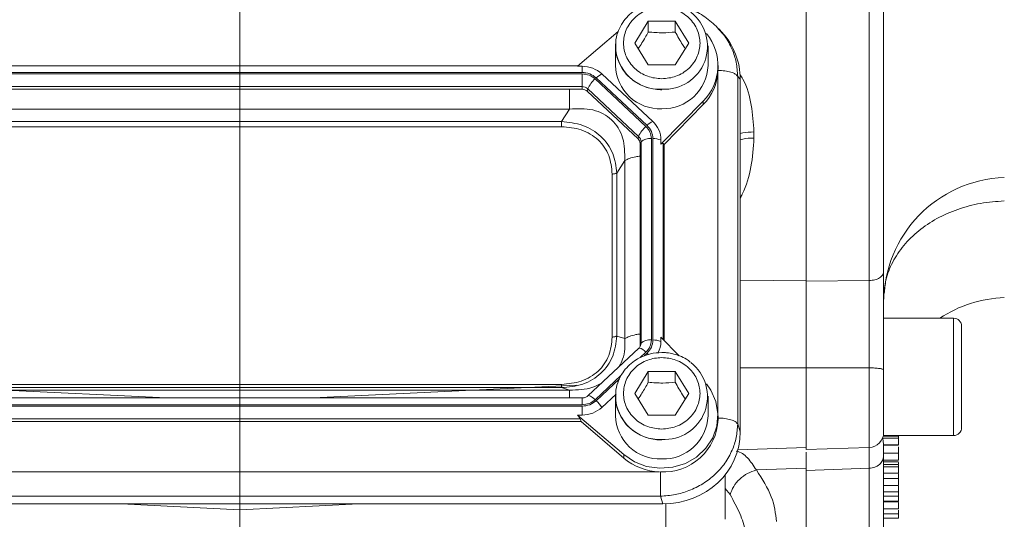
# Model space of a CAD drawing. Header units: inches. Extents: x 0.3 to 33.9, y 0.2 to 21.7.
# Tile 16 of 27: x 23.1 to 27.1, y 7.8 to 9.8. Entities that reach past the tile are written whole.
import ezdxf

# ---------------------------------------------------------------- set-up
doc = ezdxf.new("R2010")
doc.units = ezdxf.units.IN
doc.header["$MEASUREMENT"] = 0
doc.layers.add('SLD-0', color=7, linetype='Continuous', lineweight=15)

msp = doc.modelspace()

# ---------------------------------------------------------------- linework, layer by layer
at = {"color": 7, "linetype": 'Continuous', "lineweight": 15}
for p, q in [((26.28848, 12.15215), (26.28848, 8.71849)), ((26.54058, 12.14951), (26.54058, 8.72114)), ((25.60298, 9.67046), (25.65698, 9.75778)), ((25.65698, 9.75778), (25.76498, 9.75778)), ((25.65698, 9.75778), (25.65698, 9.71478)), ((25.76498, 9.75778), (25.81898, 9.67046)), ((25.76498, 9.75778), (25.76498, 9.71478)), ((25.93921, 9.72541), (25.93421, 9.73115)), ((25.53683, 9.7168), (25.37437, 9.57782)), ((25.95171, 9.71388), (25.94033, 9.72639)), ((25.52598, 9.65899), (25.52621, 9.66759)), ((25.52598, 9.65899), (25.52598, 9.58087)), ((25.65698, 9.58314), (25.60298, 9.67046)), ((25.81898, 9.67046), (25.76498, 9.58314)), ((25.89598, 9.58087), (25.89598, 9.65899)), ((25.37705, 9.58011), (22.66991, 9.58011)), ((25.37437, 9.57782), (25.3922, 9.57782)), ((25.3922, 9.57782), (25.3922, 9.55316)), ((25.76498, 9.58314), (25.65698, 9.58314)), ((25.93598, 9.56654), (25.93598, 9.58087)), ((25.3922, 9.55316), (22.65477, 9.55316)), ((25.3922, 9.54745), (22.65477, 9.54745)), ((25.3922, 9.49639), (25.3922, 9.54745)), ((25.65209, 9.34149), (25.44881, 9.53127)), ((25.67484, 9.35735), (25.47156, 9.54713)), ((25.93591, 9.56129), (25.93598, 9.56654)), ((26.01459, 8.14772), (26.01459, 9.53759)), ((26.02497, 9.52618), (26.01459, 9.53759)), ((25.3922, 9.49639), (22.65477, 9.49639)), ((25.3922, 9.48578), (25.3922, 9.49639)), ((25.64777, 9.33745), (25.44448, 9.52723)), ((26.02497, 8.11692), (26.02497, 9.52618)), ((25.3922, 9.48578), (22.65477, 9.48578)), ((25.4127, 9.47785), (25.41523, 9.48749)), ((25.61599, 9.28807), (25.4127, 9.47785)), ((25.61852, 9.2977), (25.41523, 9.48749)), ((25.70771, 9.26662), (25.87687, 9.43896)), ((25.72048, 9.26529), (25.87687, 9.42462)), ((25.87687, 9.43896), (25.87687, 9.42462)), ((25.34207, 9.40679), (22.7049, 9.40679)), ((25.31003, 9.35699), (25.34207, 9.40679)), ((25.31003, 9.35699), (22.73694, 9.35699)), ((25.31003, 9.33625), (22.73694, 9.33625)), ((25.61599, 9.28807), (25.61852, 9.2977)), ((26.07979, 9.31537), (26.07979, 9.29088)), ((25.62448, 9.26893), (25.62806, 9.2762)), ((25.62448, 8.46377), (25.62448, 9.26893)), ((25.62806, 8.47105), (25.62806, 9.2762)), ((25.66942, 8.48348), (25.66942, 9.28864)), ((25.67554, 8.48348), (25.67554, 9.28864)), ((25.70771, 9.26662), (25.70771, 9.28326)), ((25.72048, 9.26529), (25.7169, 9.26892)), ((25.72048, 8.48174), (25.72048, 9.26529)), ((25.53086, 9.15082), (25.5629, 9.20062)), ((25.5629, 8.48907), (25.5629, 9.20062)), ((25.51267, 8.49534), (25.51267, 9.14706)), ((25.53086, 8.4991), (25.53086, 9.15082)), ((26.54058, 8.72114), (26.28848, 8.71849)), ((26.87848, 8.57042), (26.59848, 8.57042)), ((26.59848, 8.10142), (26.59848, 8.57042)), ((25.53086, 8.4991), (25.5629, 8.48907)), ((25.62448, 8.46377), (25.62806, 8.47105)), ((25.70771, 8.49475), (25.70771, 8.47811)), ((25.78061, 8.42049), (25.70771, 8.49475)), ((25.6191, 8.45032), (25.41582, 8.26054)), ((25.62501, 8.4582), (25.62026, 8.45098)), ((25.62486, 8.45791), (25.62442, 8.45708)), ((25.60298, 8.27009), (25.65698, 8.35741)), ((25.65698, 8.35741), (25.76498, 8.35741)), ((25.65698, 8.35741), (25.65698, 8.31441)), ((25.76498, 8.35741), (25.81898, 8.27009)), ((25.76498, 8.35741), (25.76498, 8.31441)), ((26.54058, 8.37196), (26.28848, 8.37184)), ((26.28848, 8.37184), (26.28848, 8.0451)), ((22.7049, 8.2829), (25.34207, 8.2829)), ((23.73063, 8.25162), (22.71882, 8.30113)), ((22.73694, 8.30615), (25.31003, 8.30615)), ((22.73694, 8.29293), (25.31003, 8.29293)), ((25.37045, 8.30315), (24.31733, 8.25162)), ((25.31003, 8.29293), (25.34207, 8.2829)), ((25.65698, 8.18277), (25.60298, 8.27009)), ((25.81898, 8.27009), (25.76498, 8.18277)), ((25.3922, 8.25162), (22.65477, 8.25162)), ((25.47156, 8.21424), (25.52818, 8.26711)), ((25.52598, 8.25862), (25.52621, 8.26722)), ((25.52598, 8.25862), (25.52598, 8.1805)), ((25.89598, 8.1805), (25.89598, 8.25862)), ((22.65477, 8.22467), (25.3922, 8.22467)), ((22.65477, 8.21896), (25.3922, 8.21896)), ((25.3922, 8.21896), (25.3922, 8.18355)), ((22.65866, 8.1573), (25.38831, 8.1573)), ((22.66256, 8.16791), (25.3844, 8.16791)), ((25.37437, 8.18355), (25.55897, 8.02563)), ((25.37437, 8.18355), (25.3922, 8.18355)), ((25.38831, 8.1573), (25.3844, 8.16791)), ((25.38831, 8.1573), (25.55897, 8.0113)), ((25.76498, 8.18277), (25.65698, 8.18277)), ((25.93598, 8.16616), (25.93598, 8.1805)), ((26.02497, 8.11692), (26.01459, 8.14772)), ((26.59848, 8.10142), (26.87848, 8.10142)), ((26.65848, 8.09861), (26.59848, 8.09861)), ((26.65848, 8.09044), (26.59848, 8.09044)), ((26.0152, 8.04409), (26.28848, 8.05363)), ((26.28848, 8.0451), (26.54058, 8.0539)), ((26.65848, 8.06406), (26.59848, 8.06406)), ((26.59848, 8.06276), (26.65848, 8.06276)), ((25.55897, 8.02563), (25.55897, 8.0113)), ((26.59848, 8.03247), (26.59848, 8.02006)), ((26.59848, 8.03052), (26.65848, 8.03052)), ((26.59848, 8.00244), (26.65848, 8.00244)), ((26.59848, 7.99698), (26.65848, 7.99698)), ((22.34493, 7.95627), (25.70203, 7.95627)), ((26.28848, 7.97095), (26.08942, 7.96393)), ((26.54058, 7.97083), (26.28848, 7.96195)), ((26.28848, 7.96195), (26.28848, 7.4245)), ((26.65848, 7.9863), (26.59848, 7.9863)), ((26.65848, 7.97637), (26.59848, 7.97637)), ((26.65848, 7.98797), (26.65848, 7.99325)), ((25.96398, 7.94363), (25.96398, 7.76658)), ((26.65848, 7.95088), (26.59848, 7.95088)), ((26.59848, 7.95049), (26.65848, 7.95049)), ((26.59848, 7.92957), (26.65848, 7.92957)), ((26.65848, 7.92957), (26.65848, 7.9484)), ((26.59848, 7.90201), (26.65848, 7.90201)), ((26.59848, 7.87687), (26.65848, 7.87687)), ((26.65848, 7.87687), (26.65848, 7.89966)), ((22.3416, 7.85903), (25.70536, 7.85903)), ((25.71574, 7.82823), (25.70536, 7.85903)), ((26.59848, 7.85943), (26.65848, 7.85943)), ((26.65848, 7.83869), (26.59848, 7.83869)), ((26.65848, 7.83673), (26.59848, 7.83673)), ((22.33122, 7.82823), (25.71574, 7.82823)), ((23.54845, 7.82823), (24.02398, 7.80497)), ((24.02398, 7.80497), (24.49951, 7.82823)), ((24.02398, 7.80497), (24.02398, 7.55535)), ((26.59848, 7.80795), (26.65848, 7.80795)), ((26.59848, 7.7879), (26.65848, 7.7879)), ((26.65848, 7.77088), (26.59848, 7.77088))]:
    msp.add_line(p, q, dxfattribs=at)
at = {"color": 8, "linetype": 'Continuous', "lineweight": 15}
for p, q in [((25.9358, 8.18885), (25.9358, 9.55818)), ((25.7169, 8.48539), (25.7169, 9.26892)), ((26.02497, 8.72014), (26.28848, 8.7229)), ((26.87848, 8.10142), (26.87848, 8.57042)), ((25.62446, 8.41291), (25.64777, 8.43467)), ((25.64038, 8.4197), (25.65209, 8.43063)), ((26.02497, 8.37256), (26.28848, 8.37268)), ((26.54058, 8.37196), (26.54058, 8.0539)), ((25.44448, 8.24489), (25.5489, 8.34238)), ((25.44881, 8.24085), (25.54226, 8.3281)), ((25.3922, 8.22467), (25.3922, 8.25162)), ((26.54058, 7.97083), (26.54058, 7.4333)), ((25.98469, 7.86539), (25.96398, 7.89006)), ((25.72707, 7.82842), (25.72707, 7.72682))]:
    msp.add_line(p, q, dxfattribs=at)
at = {"color": 7, "linetype": 'Continuous', "lineweight": 15, "flags": 128}
for points in [[(25.62026, 8.45098), (25.61986, 8.45082), (25.6191, 8.45032)], [(25.55897, 8.02563), (25.60177, 7.99685), (25.65056, 7.97816), (25.70268, 7.97059), (25.75525, 7.97455), (25.80539, 7.98983), (25.85034, 8.01558), (25.88763, 8.0504), (25.91522, 8.09237), (25.93158, 8.13917), (25.93583, 8.18825), (25.92772, 8.23691), (25.9077, 8.28246), (25.88979, 8.308)]]:
    msp.add_lwpolyline(points, dxfattribs=at)
at = {"color": 8, "linetype": 'Continuous', "lineweight": 15, "flags": 128}
for points in [[(25.65209, 8.43063), (25.65533, 8.42753), (25.65704, 8.42581)], [(25.41582, 8.26054), (25.41657, 8.26104), (25.41876, 8.26138), (25.42173, 8.26075), (25.42539, 8.25919), (25.42963, 8.25674), (25.43432, 8.25347), (25.43932, 8.24948), (25.44448, 8.24489)]]:
    msp.add_lwpolyline(points, dxfattribs=at)
at = {"color": 7, "linetype": 'Continuous', "lineweight": 15}
for centre, radius, start, end in [((25.722, 9.65764), 0.17172, 266.32252, 52.4564), ((25.7354, 9.58076), 0.20031, 314.93353, 39.57326), ((25.39282, 9.46147), 0.11635, 47.41013, 90.30665), ((25.70336, 9.58543), 0.17744, 181.47309, 272.46169), ((25.71668, 9.58749), 0.17942, 268.18022, 357.88505), ((25.50161, 9.47979), 0.07375, 114.04941, 135.72502), ((25.73291, 9.56793), 0.20312, 315.1298, 357.2498), ((25.39238, 9.46262), 0.03377, 47.40987, 90.30704), ((25.51508, 9.44464), 0.10865, 130.52406, 156.77563), ((25.39236, 9.45572), 0.03006, 47.41034, 90.30622), ((25.71836, 9.25486), 0.10864, 130.52363, 156.77606), ((25.70489, 9.29001), 0.07374, 114.04858, 135.72585), ((25.60628, 9.28259), 0.10143, 0.37661, 47.47539), ((25.59862, 9.276), 0.02945, 0.37774, 47.47457), ((25.59827, 9.26875), 0.02621, 0.37776, 47.4747), ((25.66237, 9.23709), 0.05202, 82.2093, 131.26362), ((25.67766, 9.20234), 0.08632, 69.62309, 91.40483), ((27.09848, 8.63324), 0.5, 92, 180), ((27.09848, 8.15331), 0.5, 92, 123.46471), ((26.87848, 8.53842), 0.032, 0, 90), ((25.66237, 8.43194), 0.05202, 82.20908, 131.26365), ((25.67766, 8.39719), 0.08632, 69.62292, 91.405), ((25.60843, 8.47829), 0.09928, 331.55974, 359.89789), ((25.59899, 8.46379), 0.02549, 338.36231, 359.9573), ((25.722, 8.25727), 0.17172, 266.32251, 52.4564), ((25.34636, 8.13025), 0.15076, 33.85547, 47.19154), ((25.39282, 8.29989), 0.11635, 269.69322, 312.59), ((25.70336, 8.18506), 0.17744, 181.47309, 272.46169), ((25.71791, 8.17403), 0.21822, 266.70372, 357.93408), ((25.71668, 8.18712), 0.17942, 268.18022, 357.88505), ((26.53848, 8.11386), 0.06, 272, 0), ((26.87848, 8.13342), 0.032, 270, 0), ((25.70968, 8.18966), 0.23351, 229.80365, 268.12344)]:
    msp.add_arc(centre, radius, start, end, dxfattribs=at)
at = {"color": 8, "linetype": 'Continuous', "lineweight": 15}
for centre, radius, start, end in [((25.70336, 9.66356), 0.17744, 181.4731, 272.46168), ((25.59926, 8.4711), 0.0288, 332.75258, 359.90154), ((25.61496, 8.41068), 0.04064, 36.18146, 82.51352), ((25.70336, 8.26318), 0.17744, 181.47311, 272.46166)]:
    msp.add_arc(centre, radius, start, end, dxfattribs=at)
at = {"color": 7, "linetype": 'Continuous', "lineweight": 15}
for centre, major_axis, ratio, start_param, end_param in [((25.70613, 9.51721), (0.31298, 0.06559), 0.927683, 6.0911664, 6.7827593), ((25.67554, 9.22416), (0.0413, 0.04481), 0.1702111, 6.2750955, 6.7987851), ((25.33926, 8.20391), (0.0452, -0.04116), 0.1845839, 0.3410708, 0.8647603), ((25.70613, 8.1259), (0.31298, -0.06559), 0.927683, 4.9345661, 6.4752042)]:
    msp.add_ellipse(centre, major_axis=major_axis, ratio=ratio, start_param=start_param, end_param=end_param, dxfattribs=at)
for points, knots in [([(26.59848, 12.11527), (26.59848, 12.03552), (26.59848, 11.87457), (26.59848, 11.61276), (26.59848, 11.3351), (26.59848, 11.04333), (26.59848, 10.74161), (26.59848, 10.43533), (26.59848, 10.12905), (26.59848, 9.82733), (26.59848, 9.53555), (26.59848, 9.25789), (26.59848, 8.99608), (26.59848, 8.83513), (26.59848, 8.75538)], [0, 0, 0, 0, 0.0799365, 0.1613321, 0.2440985, 0.328859, 0.4141979, 0.5, 0.5857968, 0.6711357, 0.7559015, 0.8386628, 0.920061, 1, 1, 1, 1]), ([(25.71098, 9.83383), (25.69589, 9.83288), (25.67475, 9.83154), (25.64493, 9.82281), (25.62063, 9.81252), (25.59404, 9.79567), (25.56962, 9.77338), (25.54864, 9.74546), (25.53387, 9.71248), (25.52633, 9.68567), (25.52689, 9.6704), (25.52699, 9.66767)], [0, 0, 0, 0, 0.1613872, 0.2260814, 0.333579, 0.4457296, 0.5667867, 0.6945296, 0.8286352, 0.9693979, 1, 1, 1, 1]), ([(25.71098, 9.52762), (25.69174, 9.52953), (25.66213, 9.53247), (25.6265, 9.55028), (25.60202, 9.56871), (25.58215, 9.5916), (25.56367, 9.62485), (25.55429, 9.67046), (25.56367, 9.71607), (25.58215, 9.74933), (25.60202, 9.77218), (25.6265, 9.79074), (25.66213, 9.80799), (25.71098, 9.81675), (25.75983, 9.80799), (25.79546, 9.79074), (25.81994, 9.77218), (25.83982, 9.74933), (25.8583, 9.71607), (25.86768, 9.67046), (25.8583, 9.62485), (25.83982, 9.5916), (25.81994, 9.56871), (25.79546, 9.55028), (25.75983, 9.53247), (25.73023, 9.52953), (25.71098, 9.52762)], [0, 0, 0, 0, 0.0598642, 0.0920902, 0.125, 0.1579099, 0.1901359, 0.2500001, 0.3098643, 0.3420903, 0.3750001, 0.4079099, 0.440136, 0.5000002, 0.5598644, 0.5920904, 0.625, 0.6579099, 0.6901358, 0.7500001, 0.8098643, 0.8420902, 0.8750002, 0.9079098, 0.9401358, 1, 1, 1, 1]), ([(25.94056, 9.72611), (25.92443, 9.74152), (25.89235, 9.77219), (25.84222, 9.80088), (25.80894, 9.80983), (25.79732, 9.81296)], [0, 0, 0, 0, 0.3969284, 0.789542, 1, 1, 1, 1]), ([(25.61672, 9.64825), (25.62178, 9.65571), (25.63524, 9.67553), (25.64863, 9.6997), (25.65698, 9.71478)], [0, 0, 0, 0, 0.3763756, 1, 1, 1, 1]), ([(25.65698, 9.71478), (25.67628, 9.71321), (25.71237, 9.71029), (25.74828, 9.71335), (25.76498, 9.71478)], [0, 0, 0, 0, 0.5347452, 1, 1, 1, 1]), ([(25.76498, 9.71478), (25.77463, 9.69741), (25.78806, 9.67325), (25.80142, 9.65365), (25.80518, 9.64814)], [0, 0, 0, 0, 0.718832, 1, 1, 1, 1]), ([(25.52699, 9.66767), (25.52671, 9.65714), (25.52605, 9.63246), (25.53683, 9.59597), (25.55598, 9.56099), (25.58132, 9.5325), (25.60974, 9.51146), (25.63735, 9.49786), (25.6642, 9.48922), (25.68837, 9.48482), (25.70457, 9.48434), (25.71098, 9.48416)], [0, 0, 0, 0, 0.1107126, 0.2593646, 0.3934188, 0.5251751, 0.6505448, 0.7535361, 0.8367904, 0.9354271, 1, 1, 1, 1]), ([(25.3922, 9.55316), (25.4028, 9.55214), (25.424, 9.5501), (25.44054, 9.53754), (25.44881, 9.53127)], [0, 0, 0, 0, 0.5000005, 1, 1, 1, 1]), ([(25.3922, 9.54745), (25.40199, 9.5465), (25.42157, 9.54462), (25.43685, 9.53302), (25.44448, 9.52723)], [0, 0, 0, 0, 0.4999993, 1, 1, 1, 1]), ([(26.01459, 9.53759), (26.01204, 9.54082), (26.00695, 9.54727), (25.98821, 9.55497), (25.96383, 9.56026), (25.94522, 9.56094), (25.93591, 9.56129)], [0, 0, 0, 0, 0.2499989, 0.4999983, 0.7499999, 1, 1, 1, 1]), ([(25.5629, 9.20062), (25.563, 9.23153), (25.56313, 9.27735), (25.53863, 9.33159), (25.51179, 9.3649), (25.47656, 9.38955), (25.42013, 9.41086), (25.37351, 9.40843), (25.34207, 9.40679)], [0, 0, 0, 0, 0.25739696, 0.38160227, 0.49999986, 0.61839384, 0.74260306, 1, 1, 1, 1]), ([(25.53086, 9.15082), (25.52778, 9.1776), (25.52312, 9.21805), (25.49601, 9.26622), (25.4687, 9.29794), (25.43466, 9.3235), (25.38278, 9.34907), (25.33901, 9.35383), (25.31003, 9.35699)], [0, 0, 0, 0, 0.2489773, 0.3760592, 0.4999999, 0.6239453, 0.7510228, 1, 1, 1, 1]), ([(25.31003, 9.33625), (25.31003, 9.33801), (25.31003, 9.34153), (25.31003, 9.34709), (25.31003, 9.35245), (25.31003, 9.35547), (25.31003, 9.35699)], [0, 0, 0, 0, 0.2499998, 0.49999949, 0.75000204, 1, 1, 1, 1]), ([(25.51267, 9.14706), (25.51027, 9.1722), (25.50664, 9.21003), (25.48222, 9.25508), (25.45714, 9.28439), (25.42574, 9.30781), (25.37749, 9.33061), (25.33696, 9.334), (25.31003, 9.33625)], [0, 0, 0, 0, 0.2500617, 0.3761472, 0.5000001, 0.6237896, 0.7499385, 1, 1, 1, 1]), ([(25.64777, 9.33745), (25.65397, 9.33032), (25.66639, 9.31606), (25.66841, 9.29778), (25.66942, 9.28864)], [0, 0, 0, 0, 0.4999987, 1, 1, 1, 1]), ([(25.65209, 9.34149), (25.65882, 9.33377), (25.67226, 9.31833), (25.67445, 9.29853), (25.67554, 9.28864)], [0, 0, 0, 0, 0.50000043, 1, 1, 1, 1]), ([(25.51267, 9.14706), (25.51451, 9.1471), (25.51818, 9.1472), (25.52328, 9.148), (25.52775, 9.14919), (25.52982, 9.15027), (25.53086, 9.15082)], [0, 0, 0, 0, 0.2499958, 0.5000018, 0.7500049, 1, 1, 1, 1]), ([(26.60108, 8.66906), (26.60249, 8.68703), (26.60589, 8.73004), (26.63244, 8.79555), (26.67645, 8.86258), (26.73663, 8.92167), (26.80992, 8.97078), (26.89387, 9.00776), (26.98528, 9.03254), (27.04912, 9.03708), (27.08103, 9.03934)], [0, 0, 0, 0, 0.09298818, 0.22256122, 0.35213421, 0.48170721, 0.61128064, 0.74085362, 0.87042661, 1, 1, 1, 1]), ([(26.59848, 8.75538), (26.59762, 8.75099), (26.5959, 8.74221), (26.58261, 8.73104), (26.56353, 8.72307), (26.54823, 8.72178), (26.54058, 8.72114)], [0, 0, 0, 0, 0.2500009, 0.5000016, 0.750001, 1, 1, 1, 1]), ([(26.59848, 8.75538), (26.59848, 8.72615), (26.59848, 8.6677), (26.59848, 8.56938), (26.59848, 8.46713), (26.59848, 8.39858), (26.59848, 8.36429)], [0, 0, 0, 0, 0.2500058, 0.5000381, 0.7499992, 1, 1, 1, 1]), ([(26.28848, 8.71849), (26.28848, 8.69077), (26.28848, 8.63943), (26.28848, 8.55486), (26.28848, 8.4665), (26.28848, 8.40494), (26.28848, 8.37184)], [0, 0, 0, 0, 0.2668349, 0.4941141, 0.7279891, 1, 1, 1, 1]), ([(26.54058, 8.72114), (26.54062, 8.69761), (26.54069, 8.6556), (26.54072, 8.59269), (26.54073, 8.53913), (26.54071, 8.49378), (26.54068, 8.44939), (26.54063, 8.41033), (26.54059, 8.3833), (26.54058, 8.37196)], [0, 0, 0, 0, 0.2271673, 0.4056623, 0.5434051, 0.6819467, 0.7782231, 0.9068661, 1, 1, 1, 1]), ([(26.91048, 8.13342), (26.91048, 8.13613), (26.91048, 8.14029), (26.91048, 8.16554), (26.91048, 8.19167), (26.91048, 8.22412), (26.91048, 8.27126), (26.91048, 8.33592), (26.91048, 8.40058), (26.91048, 8.44773), (26.91048, 8.48017), (26.91048, 8.5063), (26.91048, 8.53156), (26.91048, 8.53572), (26.91048, 8.53842)], [0, 0, 0, 0, 0.1197283, 0.1841803, 0.25, 0.3158198, 0.3802714, 0.5, 0.6197286, 0.6841802, 0.75, 0.8158197, 0.8802717, 1, 1, 1, 1]), ([(25.31003, 8.29293), (25.33901, 8.29554), (25.38278, 8.29947), (25.43466, 8.32451), (25.4687, 8.34994), (25.49601, 8.38179), (25.52312, 8.43049), (25.52778, 8.47177), (25.53086, 8.4991)], [0, 0, 0, 0, 0.2489771, 0.376059, 0.4999998, 0.6239448, 0.7510224, 1, 1, 1, 1]), ([(25.31003, 8.30615), (25.33696, 8.30839), (25.37748, 8.31178), (25.42573, 8.33458), (25.45713, 8.35799), (25.48222, 8.38731), (25.50664, 8.43236), (25.51027, 8.47019), (25.51267, 8.49534)], [0, 0, 0, 0, 0.2500615, 0.3761468, 0.4999999, 0.6237894, 0.7499383, 1, 1, 1, 1]), ([(25.51267, 8.49534), (25.51451, 8.49539), (25.51818, 8.49548), (25.52328, 8.49628), (25.52775, 8.49747), (25.52982, 8.49855), (25.53086, 8.4991)], [0, 0, 0, 0, 0.249999, 0.5000064, 0.7500034, 1, 1, 1, 1]), ([(25.66942, 8.48348), (25.66841, 8.47434), (25.66639, 8.45606), (25.65397, 8.4418), (25.64777, 8.43467)], [0, 0, 0, 0, 0.4999991, 1, 1, 1, 1]), ([(25.67554, 8.48348), (25.67445, 8.47359), (25.67226, 8.45379), (25.65882, 8.43835), (25.65209, 8.43063)], [0, 0, 0, 0, 0.4999992, 1, 1, 1, 1]), ([(25.71098, 8.43346), (25.69589, 8.43251), (25.67475, 8.43117), (25.64493, 8.42244), (25.62063, 8.41215), (25.59404, 8.3953), (25.56962, 8.37301), (25.54864, 8.34509), (25.53387, 8.31211), (25.52633, 8.2853), (25.52689, 8.27003), (25.52699, 8.2673)], [0, 0, 0, 0, 0.1613872, 0.2260816, 0.3335791, 0.4457299, 0.5667869, 0.6945296, 0.8286352, 0.9693982, 1, 1, 1, 1]), ([(25.82521, 8.39503), (25.82019, 8.399), (25.80728, 8.4092), (25.78453, 8.41965), (25.75779, 8.42843), (25.73359, 8.4328), (25.71739, 8.43327), (25.71098, 8.43346)], [0, 0, 0, 0, 0.1579976, 0.40615, 0.6067496, 0.8444153, 1, 1, 1, 1]), ([(25.71098, 8.12725), (25.69174, 8.12916), (25.66213, 8.1321), (25.6265, 8.14991), (25.60202, 8.16834), (25.58215, 8.19123), (25.56367, 8.22448), (25.55429, 8.27009), (25.56367, 8.3157), (25.58215, 8.34896), (25.60202, 8.37181), (25.6265, 8.39037), (25.66213, 8.40762), (25.71098, 8.41638), (25.75983, 8.40762), (25.79546, 8.39037), (25.81994, 8.37181), (25.83982, 8.34896), (25.8583, 8.3157), (25.86768, 8.27009), (25.8583, 8.22448), (25.83982, 8.19123), (25.81994, 8.16834), (25.79546, 8.14991), (25.75983, 8.1321), (25.73023, 8.12916), (25.71098, 8.12725)], [0, 0, 0, 0, 0.0598642, 0.0920902, 0.1250001, 0.1579099, 0.1901359, 0.2500001, 0.3098643, 0.3420903, 0.3750001, 0.40791, 0.440136, 0.5000002, 0.5598644, 0.5920903, 0.625, 0.6579099, 0.6901358, 0.7500001, 0.8098643, 0.8420902, 0.8750002, 0.9079098, 0.9401358, 1, 1, 1, 1]), ([(26.59848, 8.36429), (26.59762, 8.36528), (26.5959, 8.36724), (26.58261, 8.36974), (26.56353, 8.37152), (26.54823, 8.37181), (26.54058, 8.37196)], [0, 0, 0, 0, 0.2500009, 0.5000017, 0.7500013, 1, 1, 1, 1]), ([(26.59848, 8.36429), (26.59848, 8.34761), (26.59848, 8.3138), (26.59848, 8.26359), (26.59848, 8.2173), (26.59848, 8.1776), (26.59848, 8.1458), (26.59848, 8.12429), (26.59848, 8.11384), (26.59848, 8.11492), (26.59848, 8.11524)], [0, 0, 0, 0, 0.1326617, 0.2688602, 0.4050582, 0.53772, 0.6703818, 0.8065799, 0.9427784, 1, 1, 1, 1]), ([(25.61672, 8.24788), (25.62178, 8.25534), (25.63524, 8.27516), (25.64863, 8.29933), (25.65698, 8.31441)], [0, 0, 0, 0, 0.3763746, 1, 1, 1, 1]), ([(25.65698, 8.31441), (25.67628, 8.31284), (25.71237, 8.30992), (25.74828, 8.31298), (25.76498, 8.31441)], [0, 0, 0, 0, 0.5347451, 1, 1, 1, 1]), ([(25.76498, 8.31441), (25.77463, 8.29704), (25.78806, 8.27288), (25.80142, 8.25328), (25.80518, 8.24777)], [0, 0, 0, 0, 0.7188311, 1, 1, 1, 1]), ([(25.31003, 8.30615), (25.31003, 8.30448), (25.31003, 8.30116), (25.31003, 8.29719), (25.31003, 8.2942), (25.31003, 8.29335), (25.31003, 8.29293)], [0, 0, 0, 0, 0.2500047, 0.5000066, 0.7500058, 1, 1, 1, 1]), ([(25.4157, 8.26057), (25.41556, 8.26039), (25.41412, 8.25858), (25.40991, 8.25605), (25.40354, 8.25315), (25.39747, 8.2518), (25.39354, 8.25167), (25.3922, 8.25162)], [0, 0, 0, 0, 0.0321168, 0.3195248, 0.5670646, 0.8527333, 1, 1, 1, 1]), ([(25.44448, 8.24489), (25.43685, 8.2391), (25.42157, 8.2275), (25.40199, 8.22562), (25.3922, 8.22467)], [0, 0, 0, 0, 0.50000055, 1, 1, 1, 1]), ([(25.44881, 8.24085), (25.44054, 8.23458), (25.424, 8.22202), (25.4028, 8.21998), (25.3922, 8.21896)], [0, 0, 0, 0, 0.4999995, 1, 1, 1, 1]), ([(25.52699, 8.2673), (25.52671, 8.25677), (25.52605, 8.23209), (25.53683, 8.1956), (25.55598, 8.16061), (25.58132, 8.13213), (25.60974, 8.11109), (25.63735, 8.09749), (25.6642, 8.08885), (25.68837, 8.08445), (25.70457, 8.08397), (25.71098, 8.08379)], [0, 0, 0, 0, 0.1107129, 0.2593648, 0.3934186, 0.5251754, 0.6505449, 0.753536, 0.8367904, 0.9354271, 1, 1, 1, 1]), ([(25.93591, 8.17141), (25.94522, 8.17107), (25.96383, 8.17039), (25.98821, 8.16509), (26.00695, 8.1574), (26.01204, 8.15095), (26.01459, 8.14772)], [0, 0, 0, 0, 0.2500001, 0.5000018, 0.750001, 1, 1, 1, 1]), ([(25.70536, 7.85903), (25.72524, 7.86047), (25.76416, 7.86328), (25.81188, 7.87751), (25.84839, 7.89342), (25.8845, 7.91354), (25.9251, 7.94458), (25.96498, 7.99002), (25.99319, 8.04032), (26.01094, 8.09367), (26.01335, 8.12944), (26.01459, 8.14772)], [0, 0, 0, 0, 0.1230967, 0.2409199, 0.3064863, 0.3715495, 0.5000848, 0.628624, 0.7590801, 0.8769053, 1, 1, 1, 1]), ([(26.59844, 8.03247), (26.59844, 8.03433), (26.59842, 8.04346), (26.59814, 8.0564), (26.59754, 8.07085), (26.59636, 8.08438), (26.5952, 8.09066), (26.59359, 8.09127), (26.59308, 8.09146)], [0, 0, 0, 0, 0.0489803, 0.2398553, 0.408157, 0.6155617, 0.8779549, 1, 1, 1, 1]), ([(26.65848, 8.09858), (26.65848, 8.09778), (26.65848, 8.09658), (26.65848, 8.09327), (26.65848, 8.09121), (26.65848, 8.09044)], [0, 0, 0, 0, 0.5579661, 0.8362976, 1, 1, 1, 1]), ([(26.65848, 8.06406), (26.65848, 8.06502), (26.65848, 8.06748), (26.65848, 8.07349), (26.65848, 8.08008), (26.65848, 8.08608), (26.65848, 8.0891), (26.65848, 8.09044)], [0, 0, 0, 0, 0.1567078, 0.401173, 0.6662752, 0.8519057, 1, 1, 1, 1]), ([(26.65848, 8.06653), (26.65848, 8.06784), (26.65848, 8.07256), (26.65848, 8.07825), (26.65848, 8.08215), (26.65848, 8.08282)], [0, 0, 0, 0, 0.2427332, 0.869495, 1, 1, 1, 1]), ([(26.28848, 8.0351), (26.28848, 8.02775), (26.28848, 8.01114), (26.28848, 7.97956), (26.28848, 7.96195)], [0, 0, 0, 0, 0.4426616, 1, 1, 1, 1]), ([(26.65848, 8.03052), (26.65848, 8.03423), (26.65848, 8.04213), (26.65848, 8.05115), (26.65848, 8.05595)], [0, 0, 0, 0, 0.4690884, 1, 1, 1, 1]), ([(26.59848, 8.02006), (26.59762, 8.01375), (26.5959, 8.00113), (26.58261, 7.98508), (26.56353, 7.97361), (26.54823, 7.97176), (26.54058, 7.97083)], [0, 0, 0, 0, 0.25, 0.5000014, 0.7500008, 1, 1, 1, 1]), ([(26.59848, 8.02006), (26.59848, 7.96785), (26.59848, 7.86247), (26.59848, 7.7342), (26.59848, 7.6287), (26.59848, 7.5518), (26.59848, 7.50247), (26.59848, 7.49634), (26.59848, 7.49326)], [0, 0, 0, 0, 0.159873, 0.3226643, 0.488197, 0.6577181, 0.8283959, 1, 1, 1, 1]), ([(26.65848, 8.00244), (26.65848, 8.00443), (26.65848, 8.00843), (26.65848, 8.01713), (26.65848, 8.02557), (26.65848, 8.03052)], [0, 0, 0, 0, 0.2924006, 0.5850865, 1, 1, 1, 1]), ([(25.70536, 7.85903), (25.70536, 7.86464), (25.70536, 7.87584), (25.70536, 7.90103), (25.70536, 7.92908), (25.70536, 7.94714), (25.70536, 7.95617)], [0, 0, 0, 0, 0.2499995, 0.499999, 0.7500012, 1, 1, 1, 1]), ([(26.08942, 7.96393), (26.07736, 7.95993), (26.05323, 7.95193), (26.02155, 7.92817), (25.99655, 7.8986), (25.98865, 7.87646), (25.98469, 7.86539)], [0, 0, 0, 0, 0.2499964, 0.4999932, 0.7499969, 1, 1, 1, 1]), ([(26.08942, 7.96393), (26.11252, 7.92772), (26.15863, 7.85541), (26.16608, 7.78994), (26.16979, 7.75726)], [0, 0, 0, 0, 0.5007518, 1, 1, 1, 1]), ([(26.65848, 7.9862), (26.65848, 7.98617), (26.65848, 7.98576), (26.65848, 7.98309), (26.65848, 7.97941), (26.65848, 7.97719), (26.65848, 7.97637)], [0, 0, 0, 0, 0.0458011, 0.5838427, 0.8458802, 1, 1, 1, 1]), ([(26.65848, 7.95088), (26.65848, 7.95171), (26.65848, 7.95382), (26.65848, 7.95948), (26.65848, 7.96587), (26.65848, 7.97184), (26.65848, 7.97498), (26.65848, 7.97637)], [0, 0, 0, 0, 0.1567097, 0.401172, 0.6662744, 0.8519083, 1, 1, 1, 1]), ([(26.65848, 7.90201), (26.65848, 7.90257), (26.65848, 7.90396), (26.65848, 7.90887), (26.65848, 7.91611), (26.65848, 7.92373), (26.65848, 7.92812), (26.65848, 7.92957)], [0, 0, 0, 0, 0.12248249, 0.30175531, 0.57768463, 0.86068387, 1, 1, 1, 1]), ([(26.65848, 7.90201), (26.65848, 7.90168), (26.65848, 7.90122), (26.65848, 7.90183), (26.65848, 7.90201)], [0, 0, 0, 0, 0.7179029, 1, 1, 1, 1]), ([(26.65848, 7.85943), (26.65848, 7.8608), (26.65848, 7.86462), (26.65848, 7.87038), (26.65848, 7.8747), (26.65848, 7.87687)], [0, 0, 0, 0, 0.2180617, 0.6074592, 1, 1, 1, 1]), ([(26.05398, 7.65038), (26.05236, 7.67265), (26.0491, 7.71732), (26.02544, 7.78989), (25.99836, 7.84007), (25.98469, 7.86539)], [0, 0, 0, 0, 0.3297072, 0.6616616, 1, 1, 1, 1]), ([(26.65848, 7.85943), (26.65848, 7.85839), (26.65848, 7.85559), (26.65848, 7.84975), (26.65848, 7.84422), (26.65848, 7.84006), (26.65848, 7.83909), (26.65848, 7.83869)], [0, 0, 0, 0, 0.11677165, 0.3169561, 0.68746107, 0.87093667, 1, 1, 1, 1]), ([(26.65848, 7.83966), (26.65848, 7.83926), (26.65848, 7.83836), (26.65848, 7.83832), (26.65848, 7.83863), (26.65848, 7.83869)], [0, 0, 0, 0, 0.4017426, 0.892039, 1, 1, 1, 1]), ([(26.65848, 7.80795), (26.65848, 7.80845), (26.65848, 7.80961), (26.65848, 7.81429), (26.65848, 7.82245), (26.65848, 7.82954), (26.65848, 7.83362)], [0, 0, 0, 0, 0.13140822, 0.30994862, 0.60289155, 1, 1, 1, 1]), ([(26.65848, 7.80795), (26.65848, 7.80771), (26.65848, 7.80746), (26.65848, 7.80792), (26.65848, 7.80795)], [0, 0, 0, 0, 0.93464896, 1, 1, 1, 1]), ([(26.65848, 7.7879), (26.65848, 7.78826), (26.65848, 7.78913), (26.65848, 7.79333), (26.65848, 7.79825), (26.65848, 7.80225), (26.65848, 7.80336)], [0, 0, 0, 0, 0.1805501, 0.445097, 0.8460294, 1, 1, 1, 1]), ([(26.65848, 7.77088), (26.65848, 7.77131), (26.65848, 7.77243), (26.65848, 7.77687), (26.65848, 7.78237), (26.65848, 7.78794), (26.65848, 7.79123), (26.65848, 7.79268)], [0, 0, 0, 0, 0.1567094, 0.4011732, 0.6662772, 0.8519107, 1, 1, 1, 1])]:
    msp.add_open_spline(points, degree=3, knots=knots, dxfattribs=at)
at = {"color": 8, "linetype": 'Continuous', "lineweight": 15}
for points, knots in [([(26.01459, 9.53759), (26.01335, 9.55644), (26.01094, 9.59333), (25.99629, 9.63844), (25.97944, 9.67271), (25.96279, 9.70036), (25.94752, 9.71659), (25.93921, 9.72541)], [0, 0, 0, 0, 0.27405745, 0.53637524, 0.68234963, 0.82720365, 1, 1, 1, 1]), ([(26.07979, 9.31537), (26.07735, 9.351), (26.07246, 9.42233), (26.05189, 9.5013), (26.02799, 9.5382), (26.02433, 9.54386)], [0, 0, 0, 0, 0.4580118, 0.916886, 1, 1, 1, 1]), ([(25.34207, 9.40679), (25.34207, 9.41543), (25.34207, 9.4327), (25.34207, 9.46043), (25.34207, 9.47834), (25.34207, 9.48578)], [0, 0, 0, 0, 0.3689646, 0.7379277, 1, 1, 1, 1]), ([(26.02497, 9.30887), (26.0283, 9.30982), (26.04389, 9.31423), (26.06399, 9.31487), (26.07979, 9.31537)], [0, 0, 0, 0, 0.21379169, 1, 1, 1, 1]), ([(26.07979, 9.29088), (26.07728, 9.25232), (26.07224, 9.175), (26.04802, 9.09505), (26.02766, 9.05571), (26.02497, 9.0505)], [0, 0, 0, 0, 0.4633562, 0.9290251, 1, 1, 1, 1]), ([(26.02497, 9.28424), (26.0283, 9.28521), (26.04389, 9.28972), (26.06399, 9.29037), (26.07979, 9.29088)], [0, 0, 0, 0, 0.2137906, 1, 1, 1, 1]), ([(25.5629, 9.20062), (25.56885, 9.20371), (25.58075, 9.20988), (25.60266, 9.21611), (25.61849, 9.21819), (25.62448, 9.21898)], [0, 0, 0, 0, 0.3831422, 0.7662846, 1, 1, 1, 1]), ([(25.5629, 8.48907), (25.56885, 8.49216), (25.58075, 8.49833), (25.60266, 8.50456), (25.61849, 8.50665), (25.62448, 8.50743)], [0, 0, 0, 0, 0.3831429, 0.7662857, 1, 1, 1, 1]), ([(25.54043, 8.37687), (25.54567, 8.38672), (25.56458, 8.4223), (25.56361, 8.46105), (25.5629, 8.48907)], [0, 0, 0, 0, 0.276861, 1, 1, 1, 1]), ([(25.34207, 8.2829), (25.37379, 8.28384), (25.41766, 8.28514), (25.45683, 8.30379), (25.46768, 8.30895)], [0, 0, 0, 0, 0.7231409, 1, 1, 1, 1]), ([(25.34207, 8.2829), (25.34207, 8.2804), (25.34207, 8.27538), (25.34207, 8.26347), (25.34207, 8.25367), (25.34207, 8.25162)], [0, 0, 0, 0, 0.441542, 0.8830862, 1, 1, 1, 1]), ([(26.00924, 8.03907), (26.00935, 8.03906), (26.02728, 8.036), (26.05577, 8.01461), (26.07811, 7.98097), (26.08942, 7.96393)], [0, 0, 0, 0, 0.00301943, 0.49500644, 1, 1, 1, 1]), ([(26.54072, 8.05331), (26.54072, 8.05316), (26.54073, 8.05117), (26.54073, 8.04298), (26.54071, 8.02807), (26.54068, 8.01053), (26.54063, 7.99216), (26.54059, 7.97714), (26.54058, 7.97083)], [0, 0, 0, 0, 0.0182462, 0.2457756, 0.474625, 0.6336587, 0.8461575, 1, 1, 1, 1])]:
    msp.add_open_spline(points, degree=3, knots=knots, dxfattribs=at)
at = {"layer": 'SLD-0'}
msp.add_line((24.02398, 17.82849), (24.02398, 3.68039), dxfattribs=at)

doc.saveas('drawing.dxf')
